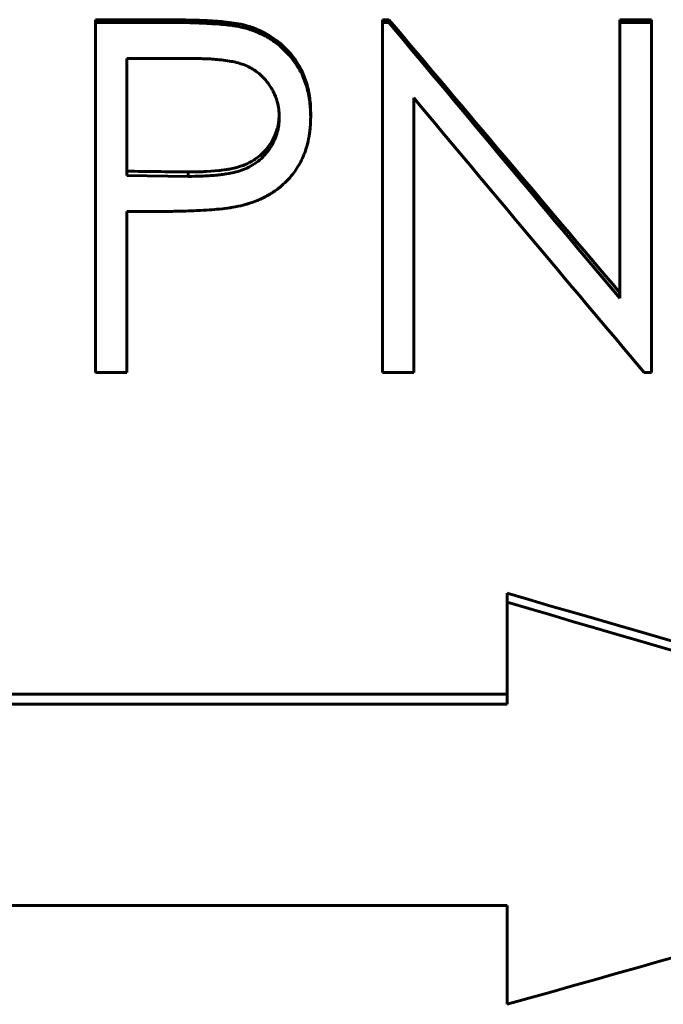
# Model space of a CAD drawing. Header units: millimetres. Extents: x 0 to 594, y 0 to 420.
# Tile 9 of 17: x 180 to 189, y 201 to 216. Entities that reach past the tile are written whole.
import ezdxf

# ---------------------------------------------------------------- set-up
doc = ezdxf.new("R2010")
doc.units = ezdxf.units.MM
doc.linetypes.add('K5LT_BASIC', pattern=[0])
doc.layers.add('Системный слой (1)', color=7, linetype='Continuous', true_color=0x6c6c6c)

# ---------------------------------------------------------------- blocks, each defined once
blk = doc.blocks.new('U12')
at = {"layer": 'Системный слой (1)', "color": 150, "linetype": 'K5LT_BASIC', "lineweight": 60, "true_color": 0x0080ff}
for p, q in [((183.3754913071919, 214.1232125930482), (183.3762700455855, 214.1376504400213)), ((183.3546850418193, 213.9685856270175), (183.3595951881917, 213.9902142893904)), ((183.3595951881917, 213.9902142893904), (183.3673601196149, 214.0337268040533)), ((183.3673601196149, 214.0337268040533), (183.3701329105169, 214.0548982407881)), ((183.3701329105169, 214.0548982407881), (183.3701461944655, 214.0550132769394)), ((183.3701461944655, 214.0550132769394), (183.3701690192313, 214.0552114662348)), ((183.3701690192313, 214.0552114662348), (183.3702146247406, 214.0556094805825)), ((183.3702146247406, 214.0556094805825), (183.37030565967, 214.0564120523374)), ((183.37030565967, 214.0564120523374), (183.3704870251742, 214.0580433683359)), ((183.3704870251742, 214.0580433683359), (183.3708469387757, 214.0614106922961)), ((183.3708469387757, 214.0614106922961), (183.3715554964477, 214.0685641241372)), ((183.3715554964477, 214.0685641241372), (183.3729275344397, 214.0845462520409)), ((183.3729275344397, 214.0845462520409), (183.3754913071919, 214.1232125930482)), ((183.3048670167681, 213.8273260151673), (183.338312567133, 213.9114588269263)), ((183.338312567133, 213.9114588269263), (183.3491359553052, 213.9472093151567)), ((183.3491359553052, 213.9472093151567), (183.3491824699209, 213.9473779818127)), ((183.3491824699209, 213.9473779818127), (183.3492749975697, 213.9477139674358)), ((183.3492749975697, 213.9477139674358), (183.3494595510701, 213.9483860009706)), ((183.3494595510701, 213.9483860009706), (183.3498266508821, 213.9497303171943)), ((183.3498266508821, 213.9497303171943), (183.3505528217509, 213.9524199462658)), ((183.3505528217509, 213.9524199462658), (183.3519730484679, 213.957803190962)), ((183.3519730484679, 213.957803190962), (183.3546850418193, 213.9685856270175)), ((183.1835982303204, 213.640849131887), (183.2380454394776, 213.7110436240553)), ((183.2380454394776, 213.7110436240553), (183.2611889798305, 213.7464893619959)), ((183.2611889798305, 213.7464893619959), (183.2612845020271, 213.7466445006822)), ((183.2612845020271, 213.7466445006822), (183.2614754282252, 213.7469548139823)), ((183.2614754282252, 213.7469548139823), (183.2618568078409, 213.7475755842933)), ((183.2618568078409, 213.7475755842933), (183.2626176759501, 213.748817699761)), ((183.2626176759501, 213.748817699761), (183.26413184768, 213.7513042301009)), ((183.26413184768, 213.7513042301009), (183.2671299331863, 213.7562864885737)), ((183.2671299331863, 213.7562864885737), (183.2730050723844, 213.7662877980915)), ((183.2730050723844, 213.7662877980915), (183.2842712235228, 213.7864375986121)), ((183.2842712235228, 213.7864375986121), (183.3048670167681, 213.8273260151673)), ((183.102852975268, 213.55955578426), (183.1210144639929, 213.5759580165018)), ((183.1210144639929, 213.5759580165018), (183.1211452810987, 213.5760802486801)), ((183.1211452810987, 213.5760802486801), (183.1214062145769, 213.576324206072)), ((183.1214062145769, 213.576324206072), (183.1219277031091, 213.5768123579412)), ((183.1219277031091, 213.5768123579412), (183.1229691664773, 213.5777896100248)), ((183.1229691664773, 213.5777896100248), (183.1250460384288, 213.5797479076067)), ((183.1250460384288, 213.5797479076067), (183.1291755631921, 213.5836796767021)), ((183.1291755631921, 213.5836796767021), (183.1373377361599, 213.5916039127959)), ((183.1373377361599, 213.5916039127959), (183.1532745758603, 213.6076951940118)), ((183.1532745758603, 213.6076951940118), (183.1835982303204, 213.640849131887)), ((182.8585717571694, 213.4165146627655), (182.8783705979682, 213.4242587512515)), ((182.8783705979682, 213.4242587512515), (182.918406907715, 213.4418547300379)), ((182.918406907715, 213.4418547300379), (182.9405895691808, 213.4526867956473)), ((182.9405895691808, 213.4526867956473), (182.9407568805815, 213.452771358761)), ((182.9407568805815, 213.452771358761), (182.9410766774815, 213.4529330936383)), ((182.9410766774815, 213.4529330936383), (182.9417157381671, 213.453256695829)), ((182.9417157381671, 213.453256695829), (182.9429917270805, 213.4539044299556)), ((182.9429917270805, 213.4539044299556), (182.9455351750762, 213.455202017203)), ((182.9455351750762, 213.455202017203), (182.9505879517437, 213.4578056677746)), ((182.9505879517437, 213.4578056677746), (182.960557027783, 213.4630468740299)), ((182.960557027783, 213.4630468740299), (182.979949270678, 213.4736649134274)), ((182.979949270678, 213.4736649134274), (183.0165501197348, 213.4954435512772)), ((183.0165501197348, 213.4954435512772), (183.0367280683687, 213.5085979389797)), ((183.0367280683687, 213.5085979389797), (183.0368668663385, 213.508691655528)), ((183.0368668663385, 213.508691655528), (183.0371339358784, 213.5088721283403)), ((183.0371339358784, 213.5088721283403), (183.0376678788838, 213.5092335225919)), ((183.0376678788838, 213.5092335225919), (183.0387349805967, 213.509958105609)), ((183.0387349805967, 213.509958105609), (183.0408660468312, 213.5114144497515)), ((183.0408660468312, 213.5114144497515), (183.0451156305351, 213.5143558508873)), ((183.0451156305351, 213.5143558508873), (183.0535646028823, 213.5203535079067)), ((183.0535646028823, 213.5203535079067), (183.0702617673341, 213.5328082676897)), ((183.0702617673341, 213.5328082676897), (183.102852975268, 213.55955578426)), ((182.0734555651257, 213.3227976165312), (182.2653004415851, 213.3260047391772)), ((182.2653004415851, 213.3260047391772), (182.2655071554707, 213.3260135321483)), ((182.2655071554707, 213.3260135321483), (182.2657952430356, 213.3260257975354)), ((182.2657952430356, 213.3260257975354), (182.2663711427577, 213.3260503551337)), ((182.2663711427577, 213.3260503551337), (182.2675218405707, 213.3260995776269)), ((182.2675218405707, 213.3260995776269), (182.2698188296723, 213.3261984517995)), ((182.2698188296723, 213.3261984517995), (182.2743951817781, 213.3263979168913)), ((182.2743951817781, 213.3263979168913), (182.2834773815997, 213.3268037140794)), ((182.2834773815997, 213.3268037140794), (182.3013597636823, 213.3276427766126)), ((182.3013597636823, 213.3276427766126), (182.3359964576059, 213.329430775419)), ((182.3359964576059, 213.329430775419), (182.4007575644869, 213.3334462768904)), ((182.4007575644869, 213.3334462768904), (182.5122306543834, 213.3432353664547)), ((182.5122306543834, 213.3432353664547), (182.5149006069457, 213.3435314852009)), ((182.5149006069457, 213.3435314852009), (182.5150474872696, 213.3435478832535)), ((182.5150474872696, 213.3435478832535), (182.5153123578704, 213.3435774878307)), ((182.5153123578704, 213.3435774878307), (182.5158429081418, 213.3436369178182)), ((182.5158429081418, 213.3436369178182), (182.5169072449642, 213.3437566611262)), ((182.5169072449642, 213.3437566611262), (182.5190488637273, 213.3439996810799)), ((182.5190488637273, 213.3439996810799), (182.5233838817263, 213.3444998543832)), ((182.5233838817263, 213.3444998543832), (182.5322610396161, 213.345556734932)), ((182.5322610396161, 213.345556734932), (182.5508438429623, 213.3478966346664)), ((182.5508438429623, 213.3478966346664), (182.5913233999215, 213.3534810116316)), ((182.5913233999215, 213.3534810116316), (182.6244046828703, 213.3584333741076)), ((182.6244046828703, 213.3584333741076), (182.6246159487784, 213.358465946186)), ((182.6246159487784, 213.358465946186), (182.6249587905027, 213.3585188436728)), ((182.6249587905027, 213.3585188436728), (182.6256434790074, 213.3586246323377)), ((182.6256434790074, 213.3586246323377), (182.6270088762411, 213.3588361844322)), ((182.6270088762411, 213.3588361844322), (182.6297237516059, 213.3592591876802)), ((182.6297237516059, 213.3592591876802), (182.6350898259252, 213.3601047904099)), ((182.6350898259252, 213.3601047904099), (182.6455672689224, 213.3617943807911)), ((182.6455672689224, 213.3617943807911), (182.6655033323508, 213.3651671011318)), ((182.6655033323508, 213.3651671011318), (182.7013001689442, 213.371886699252)), ((182.7013001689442, 213.371886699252), (182.7329823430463, 213.3788914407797)), ((182.7329823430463, 213.3788914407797), (182.7331631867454, 213.3789354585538)), ((182.7331631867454, 213.3789354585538), (182.7334814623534, 213.3790129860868)), ((182.7334814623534, 213.3790129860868), (182.7341176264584, 213.3791681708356)), ((182.7341176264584, 213.3791681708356), (182.7353884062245, 213.3794790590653)), ((182.7353884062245, 213.3794790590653), (182.7379237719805, 213.3801029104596)), ((182.7379237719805, 213.3801029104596), (182.7429697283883, 213.3813589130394)), ((182.7429697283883, 213.3813589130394), (182.7529625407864, 213.3839041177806)), ((182.7529625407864, 213.3839041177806), (182.7725517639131, 213.3891273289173)), ((182.7725517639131, 213.3891273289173), (182.8101446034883, 213.4001049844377)), ((182.8101446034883, 213.4001049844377), (182.8390675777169, 213.4095238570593)), ((182.8390675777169, 213.4095238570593), (182.8392250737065, 213.4095777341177)), ((182.8392250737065, 213.4095777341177), (182.8395310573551, 213.4096825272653)), ((182.8395310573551, 213.4096825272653), (182.8401431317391, 213.4098926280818)), ((182.8401431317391, 213.4098926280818), (182.841367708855, 213.4103148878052)), ((182.841367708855, 213.4103148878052), (182.8438185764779, 213.4111676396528)), ((182.8438185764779, 213.4111676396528), (182.8487271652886, 213.4129060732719)), ((182.8487271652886, 213.4129060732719), (182.8585717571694, 213.4165146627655))]:
    blk.add_line(p, q, dxfattribs=at)

msp = doc.modelspace()

# ---------------------------------------------------------------- linework, layer by layer
at = {"layer": 'Системный слой (1)', "color": 150, "linetype": 'K5LT_BASIC', "lineweight": 60, "true_color": 0x0080ff}
for p, q in [((180.7493369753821, 215.5018717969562), (181.7299058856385, 215.5018717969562)), ((180.7493369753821, 215.4629042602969), (180.7493369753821, 215.5018717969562)), ((180.7493369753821, 210.4555076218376), (180.7493369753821, 215.4629042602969)), ((180.7493369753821, 215.4629042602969), (181.7299058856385, 215.4629042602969)), ((182.8687244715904, 215.3872214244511), (182.8687280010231, 215.4269847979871)), ((184.8519010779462, 215.4629042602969), (184.8519010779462, 215.5018717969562)), ((184.8519010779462, 215.5018717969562), (184.9460517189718, 215.5018717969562)), ((184.8519010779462, 215.4629042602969), (184.9460517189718, 215.4629042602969)), ((184.8519010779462, 210.4555076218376), (184.8519010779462, 215.4629042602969)), ((184.9460517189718, 215.4629042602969), (184.9460517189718, 215.5018717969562)), ((188.2493369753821, 215.5018717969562), (188.6980549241, 215.5018717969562)), ((188.2493369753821, 215.4629042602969), (188.2493369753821, 215.5018717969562)), ((188.2493369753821, 215.4629042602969), (188.6980549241, 215.4629042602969)), ((188.2493369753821, 211.5154399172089), (188.2493369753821, 215.4629042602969)), ((188.6980549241, 215.4629042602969), (188.6980549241, 215.5018717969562)), ((188.6980549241, 210.4555076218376), (188.6980549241, 215.4629042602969)), ((181.1980549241, 213.2716970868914), (181.1980549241, 214.946435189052)), ((182.1125180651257, 214.946435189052), (181.1980549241, 214.946435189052)), ((185.3006190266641, 210.4555076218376), (185.3006190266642, 214.3821243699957)), ((183.8262600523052, 214.1133039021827), (183.8262600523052, 214.1664777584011)), ((182.0734555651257, 213.3227976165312), (182.0734555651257, 213.2606484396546)), ((181.1980549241, 213.2716970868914), (182.0734555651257, 213.2606484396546)), ((181.1980549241, 210.4555076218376), (181.1980549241, 212.7577862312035)), ((181.5556270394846, 212.7577862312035), (181.1980549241, 212.7577862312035)), ((181.1980549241, 210.4555076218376), (180.7493369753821, 210.4555076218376)), ((185.3006190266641, 210.4555076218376), (184.8519010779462, 210.4555076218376)), ((188.6980549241, 210.4555076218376), (188.5958914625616, 210.4555076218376)), ((186.6339523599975, 207.2947716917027), (186.6339523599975, 207.1684945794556)), ((186.6339523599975, 205.708038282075), (186.6339523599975, 207.1684945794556)), ((186.6339523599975, 205.8496886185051), (161.6339523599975, 205.8496886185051)), ((186.6339523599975, 205.708038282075), (161.6339523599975, 205.708038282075)), ((161.6339523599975, 202.8297153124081), (186.6339523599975, 202.8297153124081)), ((186.6339523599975, 201.4147801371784), (186.6339523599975, 202.8297153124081))]:
    msp.add_line(p, q, dxfattribs=at)
msp.add_ellipse((181.6357526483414, 37064.83229207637), major_axis=(296729.993106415, -3763.721241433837), ratio=0.1241722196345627, start_param=-1.569222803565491, end_param=-1.569219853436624, dxfattribs=at)
for points, knots in [([(181.7299058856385, 215.5018717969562), (181.9453402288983, 215.5016357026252), (182.1358510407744, 215.497740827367), (182.3014383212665, 215.4901873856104), (182.4177180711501, 215.4848831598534), (182.5127840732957, 215.4786029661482), (182.5866363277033, 215.4713468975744), (182.6366509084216, 215.4664329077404), (182.6839538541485, 215.4608017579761), (182.728545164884, 215.4544535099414), (182.7671278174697, 215.4489606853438), (182.8138554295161, 215.4398042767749), (182.8687280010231, 215.4269847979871)], [0, 0, 0, 0, 0.5, 0.5, 0.5, 0.75, 0.75, 0.75, 0.875, 0.875, 0.875, 1, 1, 1, 1]), ([(181.7299058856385, 215.4629042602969), (181.9420640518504, 215.4626692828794), (182.129982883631, 215.4588513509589), (182.2962604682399, 215.4513331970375), (182.2978005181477, 215.4512633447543), (182.414210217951, 215.4458938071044), (182.5069515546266, 215.4397747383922), (182.5820078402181, 215.4325114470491), (182.583501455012, 215.4323660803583), (182.6305245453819, 215.4276942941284), (182.6722268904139, 215.4227920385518), (182.7173885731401, 215.4165701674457), (182.7237180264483, 215.4156764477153), (182.767161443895, 215.4094222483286), (182.8138878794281, 215.4001687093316), (182.8687244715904, 215.3872214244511)], [0, 0, 0, 0, 0.4921875, 0.4921875, 0.5, 0.5, 0.7421875, 0.7421875, 0.75, 0.75, 0.859375, 0.859375, 0.875, 0.875, 0.9999973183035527, 0.9999973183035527, 0.9999973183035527, 0.9999973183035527]), ([(182.8687280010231, 215.4269847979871), (182.9147521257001, 215.4144275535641), (182.9491564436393, 215.4044384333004), (182.9719409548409, 215.3970170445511), (183.0048911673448, 215.3862844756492), (183.0383942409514, 215.3736352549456), (183.0724501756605, 215.3590697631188), (183.141558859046, 215.3295124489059), (183.2048297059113, 215.2961249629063), (183.2622627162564, 215.2589094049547), (183.3811727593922, 215.1818578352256), (183.4857695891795, 215.0851731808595), (183.5760532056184, 214.968888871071), (183.6203331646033, 214.9118567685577), (183.6584035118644, 214.8515200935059), (183.6902642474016, 214.7878828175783), (183.7240193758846, 214.7204617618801), (183.7503421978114, 214.6541994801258), (183.7692327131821, 214.5890951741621), (183.7881230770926, 214.5239913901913), (183.8026558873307, 214.4542115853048), (183.8128311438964, 214.379762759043), (183.8177933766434, 214.3434558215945), (183.8212309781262, 214.3079826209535), (183.8231439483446, 214.2733426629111), (183.8244510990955, 214.2496728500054), (183.8254898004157, 214.2140482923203), (183.8262600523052, 214.1664777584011)], [0, 0, 0, 0, 0.0625, 0.0625, 0.0625, 0.125, 0.125, 0.125, 0.25, 0.25, 0.25, 0.5, 0.5, 0.5, 0.625, 0.625, 0.625, 0.75, 0.75, 0.75, 0.875, 0.875, 0.875, 0.9375, 0.9375, 0.9375, 1, 1, 1, 1]), ([(182.8687244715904, 215.3872214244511), (182.9119074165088, 215.3753141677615), (182.9448443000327, 215.3656971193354), (182.969051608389, 215.3578805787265), (182.9698785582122, 215.35761310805), (183.0049393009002, 215.3460688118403), (183.0378735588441, 215.3335309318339), (183.1243151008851, 215.2961612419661), (183.172871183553, 215.2715755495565), (183.2332008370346, 215.2359106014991), (183.247395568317, 215.2270946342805), (183.3217313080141, 215.1784072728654), (183.4055565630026, 215.1125527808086), (183.4813153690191, 215.0355622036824), (183.5300286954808, 214.9817616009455), (183.5539072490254, 214.9530801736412), (183.609272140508, 214.8810079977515), (183.6389914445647, 214.8358967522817), (183.6739510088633, 214.7732600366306), (183.681823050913, 214.7583604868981), (183.7240290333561, 214.6731563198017), (183.7503367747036, 214.6062416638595), (183.7786806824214, 214.5075050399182), (183.7870378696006, 214.4734184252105), (183.8015706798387, 214.402898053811), (183.8078658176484, 214.3655803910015), (183.8174861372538, 214.2944305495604), (183.8207984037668, 214.2607695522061), (183.82289924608, 214.2256814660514), (183.8230622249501, 214.2228024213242), (183.8244515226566, 214.1973576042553), (183.825490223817, 214.1613540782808), (183.8262600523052, 214.1133039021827)], [0, 0, 0, 0, 0.05859375, 0.05859375, 0.0625, 0.0625, 0.125, 0.125, 0.21875, 0.21875, 0.25, 0.25, 0.375, 0.4375, 0.4375, 0.5, 0.5, 0.59375, 0.59375, 0.625, 0.625, 0.75, 0.75, 0.8125, 0.8125, 0.875, 0.875, 0.93359375, 0.93359375, 0.9375, 0.9375, 1, 1, 1, 1]), ([(183.3775418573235, 214.1112851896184), (183.3764695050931, 214.1353112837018), (183.3753174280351, 214.1563113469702), (183.3734700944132, 214.1832789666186), (183.3723577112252, 214.1976881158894), (183.3711844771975, 214.2097834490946), (183.3704991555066, 214.2161283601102), (183.3704105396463, 214.2169467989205), (183.3660284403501, 214.254556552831), (183.3588662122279, 214.2908156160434), (183.3352470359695, 214.3767711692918), (183.3156445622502, 214.4267487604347), (183.2822666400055, 214.4912555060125), (183.2736695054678, 214.5066254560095), (183.2241587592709, 214.5883797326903), (183.178739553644, 214.6457039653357), (183.1018948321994, 214.7195581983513), (183.0545266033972, 214.7591013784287), (183.0027096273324, 214.7924497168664), (182.9720104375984, 214.809988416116), (182.9636251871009, 214.8145725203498), (182.9003039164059, 214.8478738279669), (182.8354144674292, 214.871803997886), (182.7593428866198, 214.8907588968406), (182.7562962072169, 214.8915055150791), (182.70076721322, 214.9049673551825), (182.6326718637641, 214.9162064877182), (182.5476169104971, 214.9259476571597), (182.5443666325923, 214.9263147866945), (182.4768369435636, 214.9338689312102), (182.4076689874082, 214.939147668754), (182.332400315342, 214.9424913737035), (182.3293562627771, 214.9426229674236), (182.2741821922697, 214.9449666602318), (182.2024601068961, 214.9462137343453), (182.1125180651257, 214.946435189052)], [0, 0, 0, 0, 0.03125, 0.03125, 0.046875, 0.05859375, 0.05859375, 0.0625, 0.0625, 0.125, 0.125, 0.21875, 0.21875, 0.25, 0.25, 0.375, 0.375, 0.4375, 0.484375, 0.484375, 0.5, 0.5, 0.62109375, 0.62109375, 0.625, 0.625, 0.74609375, 0.74609375, 0.75, 0.75, 0.87109375, 0.87109375, 0.875, 0.875, 1, 1, 1, 1]), ([(182.0734555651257, 213.2606484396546), (182.1428439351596, 213.2606124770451), (182.1989803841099, 213.2613759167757), (182.245438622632, 213.2630690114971), (182.2480683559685, 213.2631708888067), (182.3361722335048, 213.266791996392), (182.4078427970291, 213.2712878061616), (182.4847848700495, 213.2783772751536), (182.4994591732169, 213.2798639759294), (182.5379374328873, 213.2841971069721), (182.5642393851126, 213.2876701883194), (182.6035953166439, 213.2934653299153), (182.6132183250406, 213.2949219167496), (182.6660697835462, 213.3031492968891), (182.7004796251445, 213.3096090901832), (182.7293807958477, 213.316461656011), (182.7305174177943, 213.3167331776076), (182.7709517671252, 213.3266709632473), (182.8058386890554, 213.3368234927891), (182.8721500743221, 213.3597205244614), (182.9052703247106, 213.3738890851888), (182.9757590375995, 213.4098732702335), (183.0078080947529, 213.4287061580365), (183.0655156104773, 213.4680542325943), (183.0934277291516, 213.4904647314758), (183.1484655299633, 213.5424112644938), (183.1746606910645, 213.5708744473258), (183.2097143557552, 213.6139955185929), (183.2208159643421, 213.6286113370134), (183.241853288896, 213.6583273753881), (183.2513096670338, 213.6726412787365), (183.2808059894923, 213.7210277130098), (183.2979690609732, 213.7540603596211), (183.327292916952, 213.8216766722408), (183.3393005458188, 213.8556997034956), (183.3583128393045, 213.9252952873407), (183.3650449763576, 213.9593013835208), (183.3695940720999, 213.9959275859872), (183.3699547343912, 213.9989808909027), (183.3729309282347, 214.0249794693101), (183.3754016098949, 214.0619013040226), (183.3775418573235, 214.1112851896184)], [0, 0, 0, 0, 0.09375, 0.09375, 0.1015625, 0.1015625, 0.21875, 0.21875, 0.25, 0.25, 0.296875, 0.296875, 0.3125, 0.3125, 0.37109375, 0.37109375, 0.375, 0.375, 0.4375, 0.4375, 0.5, 0.5, 0.5625, 0.5625, 0.625, 0.625, 0.6875, 0.6875, 0.71875, 0.71875, 0.75, 0.75, 0.8125, 0.8125, 0.875, 0.875, 0.93359375, 0.93359375, 0.9375, 0.9375, 0.9999976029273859, 0.9999976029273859, 0.9999976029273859, 0.9999976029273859]), ([(183.8262600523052, 214.1133039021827), (183.8255449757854, 214.0642339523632), (183.8243921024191, 214.0259188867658), (183.8226025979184, 213.9949042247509), (183.8223969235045, 213.9916260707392), (183.8219718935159, 213.9854055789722), (183.821638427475, 213.9808582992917), (183.8193552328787, 213.9520420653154), (183.8164497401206, 213.9251520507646), (183.810026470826, 213.876686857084), (183.8070100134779, 213.8560001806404), (183.7950102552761, 213.782993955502), (183.7842070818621, 213.7339040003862), (183.7702363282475, 213.6851986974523), (183.7692268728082, 213.6817469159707), (183.7459594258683, 213.6043016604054), (183.7043877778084, 213.5009948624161), (183.6497308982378, 213.4067170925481), (183.6103851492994, 213.3458703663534), (183.5899060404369, 213.3172646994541), (183.5202208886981, 213.2295626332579), (183.4313755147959, 213.1365862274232), (183.3293245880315, 213.0599396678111), (183.2677757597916, 213.0201376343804), (183.2515789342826, 213.01020525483), (183.1900345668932, 212.9743264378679), (183.141377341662, 212.9497425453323), (183.0731691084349, 212.9200624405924), (183.0550170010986, 212.9125781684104), (183.0067601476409, 212.8936571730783), (182.9743881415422, 212.8822987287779), (182.9388978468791, 212.8712295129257), (182.9359061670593, 212.8703059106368), (182.9111441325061, 212.8627075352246), (182.8758828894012, 212.8527686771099), (182.8286658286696, 212.840043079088)], [0, 0, 0, 0, 0.06249999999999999, 0.06249999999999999, 0.07031249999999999, 0.07031249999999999, 0.07812499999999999, 0.07812499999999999, 0.125, 0.125, 0.15625, 0.15625, 0.2421875, 0.2421875, 0.25, 0.25, 0.3749999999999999, 0.4374999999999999, 0.4374999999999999, 0.4999999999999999, 0.4999999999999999, 0.6249999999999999, 0.7187499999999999, 0.7187499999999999, 0.7499999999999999, 0.7499999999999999, 0.8437499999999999, 0.8437499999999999, 0.8749999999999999, 0.8749999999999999, 0.9335937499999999, 0.9335937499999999, 0.9374999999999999, 0.9374999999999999, 0.9999991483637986, 0.9999991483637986, 0.9999991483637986, 0.9999991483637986]), ([(182.8286658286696, 212.840043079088), (182.7733173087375, 212.8282534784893), (182.7263333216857, 212.8193055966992), (182.68219459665, 212.8123257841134), (182.6776929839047, 212.8116347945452), (182.6265138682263, 212.8041543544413), (182.5772241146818, 212.7982449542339), (182.5202412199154, 212.7926785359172), (182.5156387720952, 212.7922365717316), (182.4332226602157, 212.784408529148), (182.3310201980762, 212.777570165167), (182.2024376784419, 212.7712801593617), (182.1976966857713, 212.7710508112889), (182.090009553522, 212.765884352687), (181.9868756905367, 212.7623772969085), (181.8816412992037, 212.7603032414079), (181.8773982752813, 212.7602220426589), (181.8004945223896, 212.7587781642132), (181.6940142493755, 212.7579808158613), (181.5556270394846, 212.7577862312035)], [0, 0, 0, 0, 0.109375, 0.109375, 0.125, 0.125, 0.2421875, 0.2421875, 0.25, 0.25, 0.4921875, 0.4921875, 0.5, 0.5, 0.7421875, 0.7421875, 0.75, 0.75, 1, 1, 1, 1])]:
    msp.add_open_spline(points, degree=3, knots=knots, dxfattribs=at)
for points in [[(184.9460517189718, 215.5018717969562), (186.0471468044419, 214.1940961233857), (187.148241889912, 212.8906039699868), (188.2493369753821, 211.5959597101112)], [(184.9460517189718, 215.4629042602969), (186.0471477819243, 214.1412149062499), (187.1482409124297, 212.8238581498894), (188.2493369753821, 211.5154399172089)], [(188.5958914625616, 210.4555076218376), (187.4974663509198, 211.7557689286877), (186.399044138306, 213.0661613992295), (185.3006190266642, 214.3821243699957)], [(196.6339523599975, 204.4181666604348), (193.3006188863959, 205.3676694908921), (189.9672858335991, 206.3271889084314), (186.6339523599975, 207.2947716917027)], [(196.6339523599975, 204.261287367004), (193.3006190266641, 205.2208912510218), (189.9672856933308, 206.1906184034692), (186.6339523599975, 207.1684945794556)], [(186.6339523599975, 201.4147801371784), (189.9672856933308, 202.3522033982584), (193.3006190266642, 203.3016834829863), (196.6339523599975, 204.261287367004)]]:
    msp.add_open_spline(points, degree=3, dxfattribs=at)

# ---------------------------------------------------------------- block references
at = {"layer": 'Системный слой (1)'}
msp.add_blockref('U12', (0, 0), dxfattribs=at)

doc.saveas('drawing.dxf')
